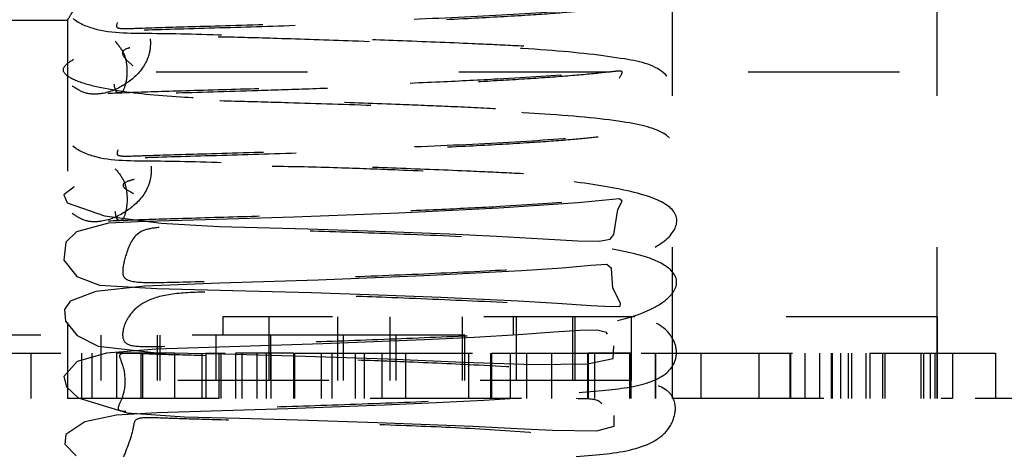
# Model space of a CAD drawing. Header units: inches. Extents: x 1694 to 2505, y -239 to -56.
# Tile 53 of 179: x 1736.835 to 1737.486, y -148.083 to -147.799. Entities that reach past the tile are written whole.
import ezdxf

# ---------------------------------------------------------------- set-up
doc = ezdxf.new("R2010")
doc.units = ezdxf.units.IN
doc.header["$LTSCALE"] = 0.5
doc.header["$MEASUREMENT"] = 0
doc.linetypes.add('HIDDEN', pattern=[0.225, 0.15, -0.075])
doc.layers.add('SID-M-H', color=4, linetype='HIDDEN')

msp = doc.modelspace()

# ---------------------------------------------------------------- linework, layer by layer
at = {"layer": 'SID-M-H'}
for p, q in [((1737.26658, -148.0491), (1737.26658, -147.2991)), ((1737.44158, -148.0491), (1737.44158, -147.2991)), ((1736.56658, -147.7991), (1736.86671, -147.7991)), ((1736.86658, -147.79888), (1736.86658, -148.0491)), ((1737.22524, -147.83345), (1736.21658, -147.83345)), ((1738.21658, -147.83345), (1737.23214, -147.83345)), ((1736.87089, -147.90916), (1736.86405, -147.91461)), ((1736.86405, -147.91461), (1736.86633, -147.91988)), ((1737.22218, -147.91798), (1737.20418, -147.91974)), ((1737.23153, -147.91713), (1737.22218, -147.91798)), ((1737.23316, -147.91865), (1737.23153, -147.91713)), ((1736.86633, -147.91988), (1736.8909, -147.92832)), ((1737.15168, -147.9234), (1737.08553, -147.92665)), ((1737.20418, -147.91974), (1737.15168, -147.9234)), ((1737.22767, -147.94063), (1737.23031, -147.92412)), ((1737.23031, -147.92412), (1737.23316, -147.91865)), ((1736.8909, -147.92832), (1736.92842, -147.93313)), ((1736.95764, -147.93104), (1736.91813, -147.93222)), ((1737.01604, -147.92924), (1736.95764, -147.93104)), ((1737.08553, -147.92665), (1737.01604, -147.92924)), ((1736.89364, -147.93331), (1736.87257, -147.93888)), ((1736.91813, -147.93222), (1736.89364, -147.93331)), ((1736.92842, -147.93313), (1736.9668, -147.93533)), ((1736.9668, -147.93533), (1737.02544, -147.93692)), ((1737.02544, -147.93692), (1737.06477, -147.93818)), ((1736.87257, -147.93888), (1736.86546, -147.94582)), ((1737.06477, -147.93818), (1737.11895, -147.94028)), ((1737.11895, -147.94028), (1737.15013, -147.94176)), ((1737.15013, -147.94176), (1737.18092, -147.94353)), ((1737.18092, -147.94353), (1737.20386, -147.94485)), ((1737.21795, -147.94509), (1737.22522, -147.94389)), ((1737.22522, -147.94389), (1737.22767, -147.94063)), ((1736.86546, -147.94582), (1736.86417, -147.95772)), ((1737.20386, -147.94485), (1737.21795, -147.94509)), ((1736.86417, -147.95772), (1736.87269, -147.96848)), ((1737.19357, -147.96285), (1737.16672, -147.96473)), ((1737.2126, -147.9611), (1737.19357, -147.96285)), ((1737.22305, -147.96051), (1737.2126, -147.9611)), ((1737.22618, -147.96321), (1737.22305, -147.96051)), ((1737.22696, -147.97604), (1737.22618, -147.96321)), ((1736.87269, -147.96848), (1736.88756, -147.97406)), ((1737.10217, -147.96809), (1737.03225, -147.97081)), ((1737.16672, -147.96473), (1737.10217, -147.96809)), ((1736.91754, -147.97488), (1736.88522, -147.97845)), ((1736.88756, -147.97406), (1736.92547, -147.97635)), ((1736.96719, -147.97289), (1736.91754, -147.97488)), ((1736.92547, -147.97635), (1736.97579, -147.9776)), ((1737.03225, -147.97081), (1736.96719, -147.97289)), ((1737.23204, -147.98605), (1737.22696, -147.97604)), ((1736.88522, -147.97845), (1736.86823, -147.98476)), ((1736.97579, -147.9776), (1737.02784, -147.97909)), ((1737.02784, -147.97909), (1737.07216, -147.98057)), ((1737.07216, -147.98057), (1737.11325, -147.98215)), ((1737.11325, -147.98215), (1737.16439, -147.98448)), ((1736.86823, -147.98476), (1736.86445, -147.9902)), ((1737.16439, -147.98448), (1737.19034, -147.98597)), ((1737.19034, -147.98597), (1737.21273, -147.98755)), ((1737.21273, -147.98755), (1737.22623, -147.98836)), ((1737.22623, -147.98836), (1737.23187, -147.98795)), ((1737.23187, -147.98795), (1737.23204, -147.98605)), ((1736.86445, -147.9902), (1736.86525, -147.99802)), ((1736.96926, -147.9951), (1736.96926, -148.0071)), ((1737.44167, -147.9951), (1736.96926, -147.9951)), ((1736.99993, -148.0371), (1736.99993, -147.9951)), ((1737.04516, -148.0371), (1737.04516, -147.9951)), ((1737.07979, -148.0371), (1737.07979, -147.9951)), ((1737.12771, -148.0371), (1737.12771, -147.9951)), ((1737.16108, -147.9951), (1737.16108, -148.0071)), ((1737.16342, -148.0371), (1737.16342, -147.9951)), ((1737.20059, -148.0371), (1737.20059, -147.9951)), ((1737.20221, -148.0371), (1737.20221, -147.9951)), ((1737.23938, -148.0371), (1737.23938, -147.9951)), ((1737.44167, -148.0491), (1737.44167, -147.9951)), ((1736.86525, -147.99802), (1736.87281, -148.00748)), ((1737.04897, -148.0071), (1736.6915, -148.0071)), ((1736.87281, -148.00748), (1736.88689, -148.01445)), ((1736.88879, -148.0371), (1736.88879, -148.0071)), ((1736.92596, -148.0371), (1736.92596, -148.0071)), ((1736.92774, -148.0371), (1736.92774, -148.0071)), ((1736.9649, -148.0371), (1736.9649, -148.0071)), ((1737.00089, -148.0371), (1737.00089, -148.0071)), ((1737.12927, -148.0071), (1737.04897, -148.0071)), ((1737.04897, -148.0371), (1737.04897, -148.0071)), ((1737.0839, -148.0371), (1737.0839, -148.0071)), ((1737.13548, -148.00864), (1737.10252, -148.01021)), ((1737.12927, -148.0371), (1737.12927, -148.0071)), ((1737.1646, -148.00694), (1737.13548, -148.00864)), ((1737.18807, -148.00528), (1737.1646, -148.00694)), ((1737.20542, -148.00402), (1737.18807, -148.00528)), ((1737.21678, -148.00378), (1737.20542, -148.00402)), ((1737.22289, -148.00535), (1737.21678, -148.00378)), ((1737.22349, -148.00647), (1737.22289, -148.00535)), ((1736.88689, -148.01445), (1736.92343, -148.01852)), ((1736.97369, -148.01482), (1736.92511, -148.01636)), ((1737.03525, -148.01284), (1736.97369, -148.01482)), ((1737.10252, -148.01021), (1737.03525, -148.01284)), ((1737.22719, -148.02266), (1737.22763, -148.01421)), ((1736.84228, -148.0191), (1736.84228, -148.0491)), ((1736.89239, -148.01896), (1736.87291, -148.02455)), ((1736.87579, -148.0191), (1736.87579, -148.0491)), ((1736.88249, -148.0191), (1736.88249, -148.0491)), ((1736.92511, -148.01636), (1736.89239, -148.01896)), ((1736.89894, -148.0191), (1736.89894, -148.0491)), ((1736.93732, -148.0191), (1736.89894, -148.0191)), ((1736.91508, -148.0191), (1736.91508, -148.0491)), ((1736.916, -148.0191), (1736.916, -148.0491)), ((1736.92343, -148.01852), (1736.96933, -148.01954)), ((1736.93732, -148.0191), (1736.93732, -148.0491)), ((1736.95529, -148.0191), (1736.95529, -148.0491)), ((1736.95795, -148.0191), (1736.95795, -148.0491)), ((1736.95795, -148.0191), (1736.97064, -148.0191)), ((1736.96646, -148.0191), (1736.96646, -148.0491)), ((1736.96789, -148.0191), (1736.96789, -148.0491)), ((1736.96933, -148.01954), (1737.02353, -148.02108)), ((1736.97753, -148.0191), (1736.97753, -148.0491)), ((1737.01591, -148.0191), (1736.97753, -148.0191)), ((1736.9818, -148.0191), (1736.9818, -148.0491)), ((1736.99165, -148.0191), (1736.99165, -148.0491)), ((1736.99796, -148.0191), (1736.99796, -148.0491)), ((1737.00099, -148.0191), (1737.00099, -148.0491)), ((1737.01591, -148.0191), (1737.01591, -148.0491)), ((1737.01652, -148.0191), (1737.0273, -148.0191)), ((1737.01652, -148.0191), (1737.01652, -148.0491)), ((1737.02353, -148.02108), (1737.07816, -148.02291)), ((1737.03419, -148.0191), (1737.03419, -148.0491)), ((1737.0412, -148.0191), (1737.0412, -148.0491)), ((1737.05673, -148.0191), (1737.05673, -148.0491)), ((1737.06256, -148.0191), (1737.06256, -148.0491)), ((1737.0744, -148.0191), (1737.0744, -148.0491)), ((1737.08991, -148.0191), (1737.08991, -148.0491)), ((1737.13167, -148.0191), (1737.13167, -148.0491)), ((1737.14616, -148.0191), (1737.14616, -148.0491)), ((1737.14625, -148.0191), (1737.14625, -148.0491)), ((1737.14682, -148.0191), (1737.14682, -148.0491)), ((1737.14688, -148.0191), (1737.14688, -148.0491)), ((1737.15377, -148.0191), (1737.15911, -148.0191)), ((1737.15911, -148.0191), (1737.15911, -148.0491)), ((1737.17005, -148.0191), (1737.17005, -148.0491)), ((1737.1865, -148.0191), (1737.1865, -148.0491)), ((1737.21026, -148.0191), (1737.21026, -148.0491)), ((1737.21076, -148.0191), (1737.21076, -148.0491)), ((1737.23889, -148.0191), (1737.21076, -148.0191)), ((1737.21483, -148.0191), (1737.21483, -148.0491)), ((1737.23803, -148.0191), (1737.23803, -148.0491)), ((1737.23889, -148.0191), (1737.23889, -148.0491)), ((1737.24578, -148.0191), (1737.3969, -148.0191)), ((1737.25504, -148.0191), (1737.25504, -148.0491)), ((1737.25532, -148.0191), (1737.25532, -148.0491)), ((1737.28519, -148.0191), (1737.28519, -148.0491)), ((1737.32357, -148.0191), (1737.32357, -148.0491)), ((1737.34402, -148.0191), (1737.34402, -148.0491)), ((1737.34459, -148.0191), (1737.34459, -148.0491)), ((1737.35404, -148.0191), (1737.35404, -148.0491)), ((1737.36378, -148.0191), (1737.36378, -148.0491)), ((1737.37141, -148.0191), (1737.37141, -148.0491)), ((1737.37212, -148.0191), (1737.37212, -148.0491)), ((1737.37755, -148.0191), (1737.37755, -148.0491)), ((1737.38263, -148.0191), (1737.38263, -148.0491)), ((1737.3848, -148.0191), (1737.3848, -148.0491)), ((1737.39424, -148.0191), (1737.39424, -148.0491)), ((1737.3969, -148.0191), (1737.3969, -148.0491)), ((1737.40541, -148.0191), (1737.40541, -148.0491)), ((1737.40684, -148.0191), (1737.40684, -148.0491)), ((1737.4306, -148.0191), (1737.4306, -148.0491)), ((1737.43252, -148.0191), (1737.43252, -148.0491)), ((1737.43691, -148.0191), (1737.43691, -148.0491)), ((1737.43994, -148.0191), (1737.43994, -148.0491)), ((1737.45151, -148.0191), (1737.45151, -148.0491)), ((1737.48015, -148.0191), (1737.48015, -148.0491)), ((1736.87291, -148.02455), (1736.86398, -148.03445)), ((1737.07816, -148.02291), (1737.12837, -148.02493)), ((1737.12837, -148.02493), (1737.17471, -148.02648)), ((1737.17471, -148.02648), (1737.21028, -148.02615)), ((1737.21028, -148.02615), (1737.22719, -148.02266)), ((1736.86398, -148.03445), (1736.86574, -148.04129)), ((1736.86574, -148.04129), (1736.87365, -148.04847)), ((1737.23938, -148.0371), (1736.88879, -148.0371)), ((1737.56658, -148.0491), (1736.56658, -148.0491)), ((1736.87365, -148.04847), (1736.90595, -148.05851)), ((1737.07616, -148.05345), (1737.0122, -148.05574)), ((1737.11023, -148.05196), (1737.07616, -148.05345)), ((1737.14181, -148.05029), (1737.11023, -148.05196)), ((1737.16263, -148.0491), (1737.14181, -148.05029)), ((1736.89891, -148.06004), (1736.87805, -148.06446)), ((1736.92586, -148.05836), (1736.89891, -148.06004)), ((1736.90595, -148.05851), (1736.94389, -148.06119)), ((1736.96159, -148.0573), (1736.92586, -148.05836)), ((1736.94389, -148.06119), (1736.98015, -148.06196)), ((1737.0122, -148.05574), (1736.96159, -148.0573)), ((1737.22783, -148.06736), (1737.22795, -148.06015)), ((1736.87805, -148.06446), (1736.86535, -148.07279)), ((1736.98015, -148.06196), (1737.01882, -148.06305)), ((1737.01882, -148.06305), (1737.07139, -148.06477)), ((1737.07139, -148.06477), (1737.13439, -148.06737)), ((1737.13439, -148.06737), (1737.16377, -148.0688)), ((1737.21648, -148.07026), (1737.22783, -148.06736)), ((1736.86535, -148.07279), (1736.86476, -148.07925)), ((1737.16377, -148.0688), (1737.18722, -148.06992)), ((1737.18722, -148.06992), (1737.21648, -148.07026)), ((1736.86476, -148.07925), (1736.87222, -148.0869))]:
    msp.add_line(p, q, dxfattribs=at)
for points, knots in [([(1736.86671, -147.79888), (1736.86729, -147.79798), (1736.86845, -147.79615), (1736.87808, -147.78015), (1736.89165, -147.75454), (1736.90502, -147.7207), (1736.91159, -147.68275), (1736.9094, -147.64768), (1736.90039, -147.61468), (1736.88686, -147.58391), (1736.87344, -147.56004), (1736.86609, -147.5483), (1736.86713, -147.54998), (1736.86735, -147.55032)], [0, 0, 0, 0, 0.0878427, 0.177832, 0.2781195, 0.3922979, 0.4790559, 0.566082, 0.6489102, 0.7458096, 0.8603305, 0.9713338, 1, 1, 1, 1]), ([(1736.89312, -147.84744), (1736.90124, -147.84711), (1736.91686, -147.84646), (1736.96296, -147.84516), (1737.01422, -147.8436), (1737.06553, -147.84182), (1737.11166, -147.83992), (1737.16048, -147.83753), (1737.20422, -147.83447), (1737.23806, -147.83195), (1737.2596, -147.82201), (1737.26858, -147.80812), (1737.26765, -147.79636), (1737.26115, -147.78832), (1737.23844, -147.78166), (1737.18934, -147.77723), (1737.1286, -147.77368), (1737.06968, -147.77131), (1737.01955, -147.76973), (1736.97559, -147.76847), (1736.94036, -147.7676), (1736.9128, -147.76665), (1736.89981, -147.766), (1736.90292, -147.77148), (1736.90543, -147.78958), (1736.89927, -147.80092), (1736.89822, -147.80421), (1736.90277, -147.80494), (1736.92111, -147.8041), (1736.95409, -147.80328), (1737.01213, -147.80151), (1737.08192, -147.7991), (1737.15149, -147.79611), (1737.20879, -147.79216), (1737.24466, -147.78895), (1737.26713, -147.77946), (1737.27002, -147.76174), (1737.25956, -147.74551), (1737.23512, -147.73994), (1737.18597, -147.73422), (1737.12207, -147.7313), (1737.0589, -147.72887), (1737.00719, -147.7271), (1736.96368, -147.72582), (1736.93189, -147.72584), (1736.92345, -147.72873), (1736.9207, -147.72967)], [0, 0, 0, 0, 0.030086, 0.057912, 0.083469, 0.106756, 0.127768, 0.146493, 0.17745, 0.204188, 0.21683, 0.228886, 0.240951, 0.254451, 0.286493, 0.323326, 0.353908, 0.377081, 0.40418, 0.421749, 0.441953, 0.462452, 0.480631, 0.496764, 0.511297, 0.523847, 0.535742, 0.547346, 0.558952, 0.584929, 0.614806, 0.646777, 0.678806, 0.711027, 0.742208, 0.769832, 0.782339, 0.79393, 0.821064, 0.854912, 0.889897, 0.916979, 0.940372, 0.960473, 0.987109, 1, 1, 1, 1]), ([(1736.86994, -147.74123), (1736.86701, -147.7432), (1736.86135, -147.74701), (1736.86646, -147.75278), (1736.87931, -147.75763), (1736.90264, -147.76233), (1736.93731, -147.7657), (1736.97899, -147.76738), (1737.01238, -147.76811), (1737.04716, -147.76903), (1737.08222, -147.7703), (1737.1208, -147.77184), (1737.15484, -147.77346), (1737.18657, -147.77536), (1737.20955, -147.77695), (1737.22213, -147.77644), (1737.22934, -147.77583), (1737.22689, -147.75925), (1737.23377, -147.74942), (1737.23304, -147.74813), (1737.22271, -147.74946), (1737.20193, -147.75153), (1737.17431, -147.75357), (1737.14122, -147.75555), (1737.10448, -147.75737), (1737.06584, -147.75899), (1737.02727, -147.7604), (1736.98145, -147.76184), (1736.93537, -147.76331), (1736.90254, -147.76385), (1736.88073, -147.76598), (1736.86798, -147.77173), (1736.86119, -147.78372), (1736.86726, -147.79808), (1736.88942, -147.80824), (1736.92437, -147.80741), (1736.97583, -147.80917), (1737.03365, -147.81072), (1737.08658, -147.81259), (1737.12919, -147.81429), (1737.16464, -147.81595), (1737.1928, -147.81751), (1737.21582, -147.81924), (1737.22876, -147.82008), (1737.23339, -147.81921), (1737.22993, -147.81704), (1737.22514, -147.79662), (1737.22548, -147.79146), (1737.21595, -147.79219), (1737.19711, -147.7942), (1737.16801, -147.79622), (1737.12986, -147.79835), (1737.08159, -147.80051), (1737.02561, -147.80256), (1736.96715, -147.80437), (1736.92493, -147.80557), (1736.89895, -147.80638), (1736.89109, -147.80673), (1736.88707, -147.80691)], [0, 0, 0, 0, 0.019682, 0.037962, 0.054737, 0.069953, 0.095715, 0.11581, 0.130708, 0.140765, 0.161735, 0.17565, 0.191811, 0.209708, 0.226056, 0.240222, 0.252237, 0.272947, 0.284673, 0.297791, 0.312542, 0.328818, 0.345404, 0.36206, 0.378758, 0.395482, 0.412208, 0.428658, 0.457727, 0.481676, 0.503335, 0.514509, 0.526518, 0.540001, 0.554137, 0.583657, 0.61481, 0.640751, 0.660771, 0.682895, 0.697111, 0.713348, 0.730992, 0.746954, 0.760764, 0.772566, 0.793569, 0.805205, 0.818071, 0.832375, 0.848298, 0.866792, 0.887996, 0.911907, 0.938523, 0.967836, 0.983578, 1, 1, 1, 1]), ([(1736.92122, -147.81146), (1736.92133, -147.8142), (1736.92152, -147.81951), (1736.91654, -147.83216), (1736.90488, -147.84219), (1736.8919, -147.84816), (1736.87807, -147.84826), (1736.87248, -147.84452), (1736.86958, -147.84258)], [0, 0, 0, 0, 0.132632, 0.257701, 0.484823, 0.720509, 0.855331, 1, 1, 1, 1]), ([(1736.89353, -147.93167), (1736.90178, -147.93134), (1736.91765, -147.93069), (1736.964, -147.92938), (1737.01542, -147.92781), (1737.06678, -147.92602), (1737.11287, -147.92411), (1737.16158, -147.92172), (1737.20511, -147.91865), (1737.23879, -147.91612), (1737.26016, -147.90603), (1737.26889, -147.89205), (1737.26768, -147.88033), (1737.26092, -147.87239), (1737.23778, -147.86573), (1737.18847, -147.86139), (1737.12761, -147.85788), (1737.06865, -147.85552), (1737.01856, -147.85394), (1736.97472, -147.85269), (1736.93964, -147.85182), (1736.9123, -147.85088), (1736.89955, -147.85024), (1736.90288, -147.85572), (1736.90554, -147.87383), (1736.89954, -147.88515), (1736.89864, -147.88844), (1736.90335, -147.88917), (1736.92189, -147.88832), (1736.9551, -147.8875), (1737.01333, -147.88572), (1737.08318, -147.8833), (1737.15267, -147.88031), (1737.20979, -147.87634), (1737.24548, -147.87309), (1737.26756, -147.86335), (1737.27, -147.8457), (1737.25929, -147.82966), (1737.2346, -147.82409), (1737.18516, -147.81841), (1737.12107, -147.81549), (1737.05787, -147.81307), (1737.00622, -147.81131), (1736.96294, -147.81005), (1736.93172, -147.81007), (1736.92358, -147.81294), (1736.92104, -147.81384)], [0, 0, 0, 0, 0.030113, 0.057963, 0.083543, 0.106851, 0.127882, 0.146625, 0.177613, 0.204389, 0.217058, 0.229136, 0.241207, 0.254708, 0.286751, 0.323584, 0.35418, 0.37737, 0.404491, 0.422074, 0.442294, 0.462809, 0.481002, 0.497147, 0.511692, 0.524252, 0.536157, 0.547772, 0.559389, 0.585388, 0.615291, 0.647292, 0.679356, 0.711628, 0.742875, 0.770549, 0.783056, 0.79464, 0.821785, 0.855654, 0.890664, 0.917768, 0.94118, 0.961295, 0.987946, 1, 1, 1, 1]), ([(1736.89796, -147.813), (1736.90014, -147.81563), (1736.90438, -147.82073), (1736.90645, -147.83286), (1736.90488, -147.84215), (1736.90292, -147.84751), (1736.89835, -147.84727), (1736.8977, -147.84339), (1736.89736, -147.84138)], [0, 0, 0, 0, 0.132535, 0.257513, 0.484674, 0.720509, 0.855332, 1, 1, 1, 1]), ([(1736.90775, -147.81747), (1736.90721, -147.8176), (1736.90205, -147.81892), (1736.90294, -147.82368), (1736.90745, -147.82729), (1736.9098, -147.82917)], [0, 0, 0, 0, 0.052735, 0.508271, 1, 1, 1, 1]), ([(1736.87041, -147.82519), (1736.86736, -147.82717), (1736.86149, -147.83099), (1736.86628, -147.8368), (1736.87889, -147.84171), (1736.902, -147.84649), (1736.93651, -147.84991), (1736.97809, -147.8516), (1737.01144, -147.85233), (1737.04619, -147.85324), (1737.08124, -147.8545), (1737.11988, -147.85604), (1737.15402, -147.85766), (1737.18589, -147.85955), (1737.20908, -147.86114), (1737.22185, -147.86065), (1737.2293, -147.86005), (1737.22696, -147.84374), (1737.2338, -147.83382), (1737.23325, -147.8324), (1737.22319, -147.83366), (1737.20267, -147.83572), (1737.17527, -147.83775), (1737.14235, -147.83973), (1737.10571, -147.84156), (1737.06711, -147.84319), (1737.02852, -147.8446), (1736.98261, -147.84605), (1736.93634, -147.84754), (1736.90323, -147.84807), (1736.88118, -147.8502), (1736.86823, -147.85595), (1736.86128, -147.86794), (1736.86717, -147.88229), (1736.8891, -147.89246), (1736.92378, -147.89164), (1736.97497, -147.89339), (1737.03268, -147.89493), (1737.08559, -147.89679), (1737.12829, -147.89849), (1737.1639, -147.90016), (1737.19226, -147.90174), (1737.21554, -147.9035), (1737.22872, -147.90439), (1737.23347, -147.9035), (1737.23024, -147.90146), (1737.22535, -147.88099), (1737.22596, -147.87566), (1737.21666, -147.87638), (1737.19801, -147.87838), (1737.16906, -147.8804), (1737.13105, -147.88254), (1737.08285, -147.88471), (1737.02686, -147.88677), (1736.96826, -147.88859), (1736.92581, -147.88979), (1736.8996, -147.8906), (1736.89159, -147.89096), (1736.8875, -147.89113)], [0, 0, 0, 0, 0.019683, 0.037971, 0.054757, 0.069984, 0.095762, 0.115864, 0.130765, 0.140822, 0.161793, 0.175708, 0.191871, 0.20977, 0.226121, 0.240289, 0.252306, 0.272986, 0.284694, 0.297796, 0.31253, 0.328788, 0.345362, 0.36201, 0.378703, 0.395424, 0.41215, 0.428599, 0.457666, 0.481614, 0.503271, 0.514445, 0.526453, 0.539935, 0.554071, 0.583594, 0.614749, 0.64069, 0.66071, 0.682837, 0.697058, 0.713304, 0.730963, 0.746942, 0.760767, 0.772574, 0.793582, 0.805223, 0.818088, 0.832389, 0.848309, 0.866802, 0.888003, 0.911912, 0.938526, 0.967838, 0.983579, 1, 1, 1, 1]), ([(1736.92187, -147.89569), (1736.9219, -147.89842), (1736.92198, -147.90374), (1736.91681, -147.91642), (1736.90499, -147.92643), (1736.89197, -147.93241), (1736.87812, -147.93252), (1736.87257, -147.92878), (1736.86969, -147.92684)], [0, 0, 0, 0, 0.13228, 0.257141, 0.484595, 0.720724, 0.855489, 1, 1, 1, 1]), ([(1737.26473, -149.0007), (1737.26689, -148.99727), (1737.27117, -148.99046), (1737.26548, -148.97764), (1737.24669, -148.96745), (1737.21517, -148.96098), (1737.17082, -148.95512), (1737.11618, -148.95246), (1737.05251, -148.9501), (1736.99719, -148.94849), (1736.95781, -148.94732), (1736.93438, -148.94652), (1736.91614, -148.94664), (1736.9088, -148.95336), (1736.90519, -148.97046), (1736.90323, -148.98089), (1736.91161, -148.98324), (1736.92867, -148.98339), (1736.95679, -148.98269), (1737.00429, -148.98123), (1737.06892, -148.97908), (1737.13177, -148.97639), (1737.18376, -148.97356), (1737.22296, -148.97069), (1737.25307, -148.96496), (1737.27283, -148.9486), (1737.27071, -148.93426), (1737.24704, -148.92401), (1737.20258, -148.91663), (1737.14905, -148.91192), (1737.0955, -148.90952), (1737.03763, -148.90752), (1736.987, -148.90602), (1736.94833, -148.90511), (1736.92475, -148.90415), (1736.91212, -148.90385), (1736.91197, -148.91035), (1736.90955, -148.92828), (1736.89986, -148.93791), (1736.89522, -148.94119), (1736.89433, -148.94278), (1736.91027, -148.94163), (1736.9415, -148.94102), (1736.99083, -148.93952), (1737.05178, -148.93757), (1737.11565, -148.93506), (1737.17389, -148.93206), (1737.21689, -148.92886), (1737.24592, -148.92588), (1737.26378, -148.91617), (1737.27115, -148.90444), (1737.26973, -148.89212), (1737.2626, -148.88386), (1737.2433, -148.87739), (1737.20261, -148.87308), (1737.14788, -148.86977), (1737.09377, -148.86735), (1737.0416, -148.86553), (1736.99676, -148.86421), (1736.95812, -148.86314), (1736.92883, -148.86243), (1736.90719, -148.86158), (1736.89787, -148.86116), (1736.90093, -148.86506), (1736.90733, -148.87865), (1736.90415, -148.89319), (1736.90366, -148.8975), (1736.90573, -148.89984), (1736.91807, -148.8996), (1736.946, -148.89868), (1736.99147, -148.8974), (1737.05035, -148.89546), (1737.11406, -148.89308), (1737.17423, -148.89016), (1737.22326, -148.88605), (1737.25537, -148.88105), (1737.27061, -148.86969), (1737.27068, -148.85692), (1737.26257, -148.84376), (1737.24257, -148.83649), (1737.20326, -148.83071), (1737.14822, -148.82763), (1737.08545, -148.82488), (1737.02952, -148.82309), (1736.98729, -148.82168), (1736.95697, -148.82076), (1736.9266, -148.82152), (1736.90916, -148.83141), (1736.90334, -148.84733), (1736.90507, -148.85577), (1736.91721, -148.85756), (1736.9474, -148.8565), (1736.98968, -148.85532), (1737.0436, -148.8536), (1737.10374, -148.85124), (1737.16185, -148.84868), (1737.21248, -148.84525), (1737.24632, -148.83757), (1737.26342, -148.82763), (1737.27238, -148.81742), (1737.26917, -148.80589), (1737.24739, -148.79639), (1737.2102, -148.78988), (1737.1586, -148.78592), (1737.09763, -148.78326), (1737.03651, -148.78109), (1736.98387, -148.77971), (1736.94799, -148.7784), (1736.92757, -148.77799), (1736.91278, -148.77927), (1736.908, -148.78919), (1736.90389, -148.80529), (1736.90404, -148.81373), (1736.91625, -148.81498), (1736.93754, -148.81472), (1736.96918, -148.81377), (1737.01821, -148.81232), (1737.08297, -148.81004), (1737.14368, -148.80728), (1737.19304, -148.80445), (1737.22983, -148.80154), (1737.25906, -148.79324), (1737.27403, -148.77619), (1737.26683, -148.76286), (1737.23807, -148.75366), (1737.19027, -148.74668), (1737.13685, -148.74277), (1737.08248, -148.74057), (1737.02293, -148.73857), (1736.97225, -148.73719), (1736.93624, -148.73623), (1736.91769, -148.73526), (1736.91121, -148.73705), (1736.91269, -148.74982), (1736.9043, -148.76628), (1736.89733, -148.77084), (1736.89374, -148.77359), (1736.89771, -148.77374), (1736.91499, -148.77313), (1736.95035, -148.77222), (1737.00287, -148.77066), (1737.06531, -148.76857), (1737.12867, -148.766), (1737.18415, -148.76279), (1737.22421, -148.76001), (1737.25252, -148.7554), (1737.26772, -148.74287), (1737.27103, -148.72933), (1737.2674, -148.72055), (1737.25901, -148.71379), (1737.23566, -148.70764), (1737.19164, -148.70392), (1737.13569, -148.70067), (1737.08285, -148.69846), (1737.02985, -148.69668), (1736.98325, -148.69534), (1736.94454, -148.69431), (1736.91768, -148.6936), (1736.90157, -148.69273), (1736.89821, -148.69364), (1736.90477, -148.70213), (1736.90612, -148.71862), (1736.90266, -148.72733), (1736.90328, -148.73057), (1736.90787, -148.73146), (1736.92448, -148.73078), (1736.95362, -148.73001), (1737.0029, -148.72854), (1737.06355, -148.72651), (1737.1272, -148.72401), (1737.1855, -148.7209), (1737.23016, -148.71687), (1737.259, -148.71161), (1737.27178, -148.69863), (1737.26891, -148.68468), (1737.25794, -148.6724), (1737.23591, -148.66685), (1737.19236, -148.66133), (1737.13468, -148.65853), (1737.07291, -148.65595), (1737.02759, -148.65455), (1736.99536, -148.65353), (1736.97074, -148.65259), (1736.94615, -148.65235), (1736.91993, -148.65501), (1736.90665, -148.66741), (1736.90287, -148.68158), (1736.90651, -148.68826), (1736.92234, -148.6889), (1736.95572, -148.68776), (1737.00011, -148.68651), (1737.05599, -148.68466), (1737.11634, -148.68221), (1737.17349, -148.67959), (1737.22256, -148.67544), (1737.25385, -148.66568), (1737.26717, -148.65532), (1737.27232, -148.64533), (1737.26517, -148.63474), (1737.2399, -148.62608), (1737.1994, -148.62027), (1737.1449, -148.61674), (1737.08234, -148.6142), (1737.02313, -148.61219), (1736.97266, -148.61096), (1736.93984, -148.60952), (1736.92196, -148.60979), (1736.91054, -148.61282), (1736.90685, -148.62516), (1736.90291, -148.63962), (1736.90579, -148.64614), (1736.92234, -148.64652), (1736.94783, -148.64593), (1736.98186, -148.6449), (1737.0322, -148.64337), (1737.09659, -148.64098), (1737.15498, -148.63819), (1737.20175, -148.63534), (1737.23658, -148.63213), (1737.26436, -148.62073), (1737.27397, -148.60415), (1737.26175, -148.59173), (1737.22814, -148.58334), (1737.17797, -148.57699), (1737.12454, -148.5737), (1737.06887, -148.57161), (1737.00808, -148.56961), (1736.95776, -148.56847), (1736.92651, -148.56724), (1736.91338, -148.56691), (1736.9123, -148.57292), (1736.91006, -148.59033), (1736.90008, -148.60048), (1736.89537, -148.60368), (1736.89399, -148.60524), (1736.90173, -148.60488), (1736.92041, -148.60455), (1736.96004, -148.60343), (1737.01539, -148.60178), (1737.07885, -148.59956), (1737.1414, -148.5969), (1737.19346, -148.59352), (1737.23137, -148.5911), (1737.2588, -148.58412), (1737.27007, -148.56826), (1737.26909, -148.55137), (1737.25803, -148.54493), (1737.22758, -148.53807), (1737.17998, -148.53474), (1737.12411, -148.53165), (1737.07207, -148.52959), (1737.01766, -148.52783), (1736.9693, -148.52646), (1736.93146, -148.52555), (1736.90906, -148.52464), (1736.89841, -148.52434), (1736.9028, -148.52853), (1736.90459, -148.55412), (1736.90185, -148.56061), (1736.90359, -148.5629), (1736.91191, -148.56277), (1736.93057, -148.56213), (1736.96237, -148.56126), (1737.01484, -148.55966), (1737.07697, -148.55752), (1737.14003, -148.55492), (1737.19602, -148.5516), (1737.2361, -148.5478), (1737.25876, -148.54247), (1737.26889, -148.53225), (1737.27073, -148.52265), (1737.26599, -148.51176), (1737.2532, -148.50249), (1737.22797, -148.49674), (1737.18086, -148.49225), (1737.12091, -148.48941), (1737.0611, -148.48705), (1737.01691, -148.48579), (1736.98489, -148.48461), (1736.95946, -148.48384), (1736.93591, -148.48449), (1736.91456, -148.48964), (1736.90466, -148.50316), (1736.90278, -148.51541), (1736.90854, -148.52034), (1736.92845, -148.52018), (1736.96429, -148.51903), (1737.01102, -148.51767), (1737.06856, -148.51568), (1737.12885, -148.51319), (1737.18489, -148.51043), (1737.23236, -148.5051), (1737.26544, -148.49125), (1737.2733, -148.47552), (1737.26032, -148.46385), (1737.2317, -148.45593), (1737.18777, -148.45081), (1737.13045, -148.44761), (1737.06706, -148.44517), (1737.01034, -148.44337), (1736.97035, -148.44233), (1736.94514, -148.44137), (1736.92905, -148.44104), (1736.91731, -148.44213), (1736.90903, -148.4474), (1736.90545, -148.46093), (1736.90236, -148.47344), (1736.90738, -148.47724), (1736.91989, -148.47796), (1736.94234, -148.47766), (1736.98501, -148.4763), (1737.04608, -148.4744), (1737.10976, -148.47191), (1737.16573, -148.46911), (1737.20995, -148.46625), (1737.24341, -148.46213), (1737.26851, -148.44798), (1737.27273, -148.43232), (1737.25548, -148.4209), (1737.21741, -148.41308), (1737.16577, -148.40752), (1737.11203, -148.4047), (1737.0549, -148.40264), (1737.0048, -148.4011), (1736.96549, -148.40004), (1736.93806, -148.39931), (1736.91927, -148.39836), (1736.91178, -148.39986), (1736.91277, -148.41146), (1736.90518, -148.42801), (1736.89784, -148.43304), (1736.89322, -148.43678), (1736.90181, -148.4362), (1736.92703, -148.43589), (1736.97042, -148.43463), (1737.02838, -148.43287), (1737.09231, -148.43053), (1737.15361, -148.42776), (1737.20193, -148.42438), (1737.23337, -148.42225), (1737.25439, -148.41564), (1737.26609, -148.40671), (1737.27028, -148.39319), (1737.26633, -148.3809), (1737.25328, -148.37469), (1737.21858, -148.36887), (1737.16791, -148.3655), (1737.11302, -148.36269), (1737.06124, -148.36073), (1737.00494, -148.35896), (1736.95527, -148.35764), (1736.91997, -148.35669), (1736.90297, -148.35586), (1736.89853, -148.35651), (1736.90665, -148.36792), (1736.90189, -148.38971), (1736.90128, -148.39354), (1736.90713, -148.39483), (1736.93181, -148.39344), (1736.97188, -148.39253), (1737.02737, -148.39074), (1737.0905, -148.38851), (1737.1525, -148.38579), (1737.20558, -148.38229), (1737.24145, -148.37872), (1737.26239, -148.37212), (1737.27012, -148.3604), (1737.26904, -148.34562), (1737.25191, -148.33265), (1737.219, -148.32715), (1737.16864, -148.32312), (1737.10713, -148.32033), (1737.04937, -148.31821), (1737.00577, -148.31692), (1736.97372, -148.31571), (1736.94817, -148.31541), (1736.92699, -148.31752), (1736.91042, -148.32515), (1736.90321, -148.3384), (1736.90312, -148.34878), (1736.91123, -148.35211), (1736.93541, -148.3514), (1736.97313, -148.3503), (1737.02242, -148.34881), (1737.08127, -148.34667), (1737.14131, -148.34417), (1737.19611, -148.34115), (1737.23406, -148.33527), (1737.25599, -148.32622), (1737.26963, -148.3161), (1737.27156, -148.30382), (1737.25471, -148.29315), (1737.22285, -148.28599), (1737.17535, -148.28145), (1737.11534, -148.27851), (1737.05219, -148.27617), (1736.99815, -148.27459), (1736.96055, -148.27346), (1736.93752, -148.27266), (1736.91793, -148.27282), (1736.90838, -148.27943), (1736.9041, -148.29628), (1736.90241, -148.30677), (1736.91052, -148.30927), (1736.92673, -148.30945), (1736.9531, -148.3088), (1736.99786, -148.30743), (1737.05994, -148.30541), (1737.12242, -148.30282), (1737.17599, -148.30003), (1737.21774, -148.29715), (1737.25016, -148.29136), (1737.27135, -148.27528), (1737.2703, -148.26068), (1737.24808, -148.25034), (1737.20602, -148.24295), (1737.15359, -148.23823), (1737.09924, -148.23574), (1737.04046, -148.23368), (1736.98998, -148.23218), (1736.95187, -148.23126), (1736.92834, -148.23035), (1736.91407, -148.22989), (1736.91201, -148.2361), (1736.90437, -148.26053), (1736.8969, -148.26493), (1736.89548, -148.2678), (1736.90629, -148.26745), (1736.93439, -148.26721), (1736.98164, -148.2658), (1737.04169, -148.26392), (1737.10569, -148.26148), (1737.16507, -148.25856), (1737.21, -148.25537), (1737.24051, -148.25266), (1737.25984, -148.24361), (1737.26875, -148.23227), (1737.26906, -148.21975), (1737.26374, -148.21099), (1737.24727, -148.20451), (1737.20884, -148.19977), (1737.15557, -148.19629), (1737.10204, -148.19375), (1737.04993, -148.19187), (1737.00451, -148.19049), (1736.96478, -148.18939), (1736.93418, -148.18864), (1736.91086, -148.18777), (1736.89966, -148.18728), (1736.90108, -148.19102), (1736.90639, -148.20452), (1736.90219, -148.21924), (1736.9005, -148.2236), (1736.90141, -148.22599), (1736.91223, -148.22579), (1736.9385, -148.2249), (1736.9823, -148.22368), (1737.04024, -148.22183), (1737.10395, -148.21946), (1737.16455, -148.21664), (1737.21411, -148.213), (1737.24644, -148.20957), (1737.26574, -148.20114), (1737.27054, -148.18768), (1737.26531, -148.1718), (1737.24636, -148.1634), (1737.20912, -148.15729), (1737.15582, -148.15411), (1737.09385, -148.15128), (1737.03761, -148.14941), (1736.99423, -148.14795), (1736.96204, -148.14694), (1736.93738, -148.14756), (1736.91704, -148.15214), (1736.90639, -148.16281), (1736.90247, -148.17416), (1736.90389, -148.18175), (1736.91485, -148.18363), (1736.94282, -148.18264), (1736.98239, -148.18155), (1737.03425, -148.17992), (1737.09407, -148.17764), (1737.1537, -148.17513), (1737.2071, -148.17165), (1737.24313, -148.16394), (1737.2615, -148.15398), (1737.27115, -148.14382), (1737.26874, -148.13239), (1737.24841, -148.12266), (1737.21329, -148.11623), (1737.1622, -148.11219), (1737.09987, -148.10942), (1737.03813, -148.10721), (1736.98659, -148.10585), (1736.95156, -148.10456), (1736.93058, -148.10413), (1736.91397, -148.10544), (1736.90721, -148.11513), (1736.90286, -148.13112), (1736.90321, -148.13965), (1736.9149, -148.14103), (1736.93498, -148.1408), (1736.96467, -148.13991), (1737.01099, -148.13855), (1737.07368, -148.1364), (1737.13455, -148.13372), (1737.1858, -148.13094), (1737.22523, -148.12796), (1737.25654, -148.1197), (1737.27285, -148.10283), (1737.26666, -148.08925), (1737.23964, -148.07997), (1737.19418, -148.07301), (1737.14127, -148.06906), (1737.08586, -148.06676), (1737.02569, -148.06472), (1736.9755, -148.06334), (1736.93991, -148.06238), (1736.92047, -148.06154), (1736.91025, -148.06188), (1736.91029, -148.07101), (1736.90106, -148.09397), (1736.89827, -148.09674), (1736.91156, -148.09895), (1736.94263, -148.09842), (1736.99348, -148.09697), (1737.05516, -148.09494), (1737.11889, -148.09243), (1737.17572, -148.0893), (1737.21772, -148.08652), (1737.2474, -148.08237), (1737.26431, -148.07062), (1737.26941, -148.05726), (1737.26736, -148.04811), (1737.26077, -148.04093), (1737.24038, -148.03474), (1737.19827, -148.03058), (1737.14356, -148.02717), (1737.09117, -148.02484), (1737.0381, -148.02301), (1736.99071, -148.02162), (1736.95067, -148.02054), (1736.92233, -148.0198), (1736.90441, -148.01889), (1736.89924, -148.0197), (1736.90441, -148.02803), (1736.90482, -148.04457), (1736.90017, -148.05343), (1736.89966, -148.05669), (1736.90307, -148.05763), (1736.91827, -148.05697), (1736.94573, -148.05625), (1736.99347, -148.05483), (1737.0534, -148.05288), (1737.11722, -148.0504), (1737.17614, -148.04744), (1737.22152, -148.04376), (1737.25127, -148.04023), (1737.2687, -148.02943), (1737.26975, -148.01408), (1737.2606, -147.99957), (1737.24011, -147.99377), (1737.19856, -147.98782), (1737.14256, -147.98501), (1737.08131, -147.98232), (1737.03569, -147.98087), (1737.00266, -147.9798), (1736.97675, -147.97882), (1736.95022, -147.97849), (1736.92794, -147.98058), (1736.91381, -147.9866), (1736.90484, -147.99688), (1736.90186, -148.00739), (1736.90511, -148.01427), (1736.91947, -148.015), (1736.95048, -148.01392), (1736.9922, -148.01276), (1737.04639, -148.011), (1737.10687, -148.00862), (1737.1659, -148.00604), (1737.21787, -148.00181), (1737.25119, -147.99207), (1737.26558, -147.98165), (1737.27128, -147.97172), (1737.26502, -147.9612), (1737.24138, -147.95234), (1737.20284, -147.94663), (1737.14827, -147.94298), (1737.08425, -147.94035), (1737.02497, -147.93832), (1736.9757, -147.9371), (1736.94334, -147.93568), (1736.92442, -147.93594), (1736.91108, -147.93896), (1736.90584, -147.95103), (1736.90195, -147.96545), (1736.9049, -147.97211), (1736.92455, -147.97269), (1736.96773, -147.97131), (1737.02426, -147.96963), (1737.08714, -147.96736), (1737.14617, -147.96464), (1737.1951, -147.96184), (1737.23257, -147.9585), (1737.26219, -147.94728), (1737.27305, -147.93071), (1737.26187, -147.91811), (1737.23088, -147.90981), (1737.18537, -147.90359), (1737.13626, -147.90034), (1737.09019, -147.89839), (1737.045, -147.8966), (1737.00107, -147.89556), (1736.95846, -147.89615), (1736.9304, -147.89782), (1736.92421, -147.89993), (1736.9237, -147.9001)], [0, 0, 0, 0, 0.001032, 0.002046, 0.003875, 0.00549, 0.006932, 0.009329, 0.011405, 0.013284, 0.015034, 0.015949, 0.016888, 0.018802, 0.020483, 0.021851, 0.023391, 0.024333, 0.025387, 0.0276, 0.029775, 0.031913, 0.033938, 0.03573, 0.037317, 0.038852, 0.040764, 0.043042, 0.045386, 0.047401, 0.04912, 0.05097, 0.053181, 0.054425, 0.05564, 0.056759, 0.057805, 0.058795, 0.059665, 0.060478, 0.061261, 0.062832, 0.064633, 0.066669, 0.068793, 0.070915, 0.073038, 0.075119, 0.076985, 0.077861, 0.078691, 0.079475, 0.080324, 0.082312, 0.084702, 0.086978, 0.0888, 0.090281, 0.092224, 0.093435, 0.094802, 0.096158, 0.097375, 0.098466, 0.099461, 0.100344, 0.101141, 0.101927, 0.102691, 0.104312, 0.106166, 0.108241, 0.110373, 0.112523, 0.114707, 0.116853, 0.118763, 0.119618, 0.120381, 0.122016, 0.124058, 0.126473, 0.128674, 0.130466, 0.13209, 0.133155, 0.134393, 0.137071, 0.13908, 0.140473, 0.141889, 0.143427, 0.145129, 0.147006, 0.149055, 0.151118, 0.153147, 0.155181, 0.156204, 0.157219, 0.159177, 0.161029, 0.16297, 0.165083, 0.167329, 0.169375, 0.171165, 0.172873, 0.17379, 0.174738, 0.176656, 0.178269, 0.179616, 0.181256, 0.182244, 0.183329, 0.185508, 0.18766, 0.189783, 0.191753, 0.193504, 0.195064, 0.196691, 0.198697, 0.201032, 0.20328, 0.205221, 0.206935, 0.208882, 0.211167, 0.212405, 0.213561, 0.214631, 0.215648, 0.216584, 0.217412, 0.21821, 0.218973, 0.220593, 0.222453, 0.224532, 0.226655, 0.228777, 0.2309, 0.232934, 0.234754, 0.235609, 0.236405, 0.237215, 0.238111, 0.240201, 0.242645, 0.244808, 0.246519, 0.248041, 0.25014, 0.25143, 0.252828, 0.254115, 0.255266, 0.256307, 0.257251, 0.258075, 0.258867, 0.259642, 0.260406, 0.262085, 0.263996, 0.266104, 0.268237, 0.270389, 0.272573, 0.27465, 0.27649, 0.277306, 0.278055, 0.279794, 0.281938, 0.284368, 0.286467, 0.288157, 0.288942, 0.28992, 0.291083, 0.292413, 0.295018, 0.296854, 0.298196, 0.299628, 0.301179, 0.302907, 0.304819, 0.306893, 0.30895, 0.310993, 0.313053, 0.314082, 0.315093, 0.317016, 0.31884, 0.320817, 0.322991, 0.32524, 0.327223, 0.32893, 0.330661, 0.331597, 0.332568, 0.334465, 0.336007, 0.337374, 0.339107, 0.340135, 0.341222, 0.343373, 0.345506, 0.347608, 0.349526, 0.351243, 0.352788, 0.354526, 0.356613, 0.358961, 0.361121, 0.362999, 0.364748, 0.366781, 0.369128, 0.370318, 0.37142, 0.372454, 0.373438, 0.374308, 0.375116, 0.375895, 0.376653, 0.378331, 0.380248, 0.382356, 0.384479, 0.3866, 0.388722, 0.390695, 0.392472, 0.393301, 0.394086, 0.395877, 0.398071, 0.400514, 0.402564, 0.404164, 0.405794, 0.408049, 0.409416, 0.410773, 0.411991, 0.413083, 0.414953, 0.41575, 0.416536, 0.4173, 0.418082, 0.419819, 0.421789, 0.423914, 0.426049, 0.428201, 0.430375, 0.432381, 0.433304, 0.434164, 0.434939, 0.435716, 0.437559, 0.439806, 0.442199, 0.444196, 0.445796, 0.446678, 0.447758, 0.449018, 0.450436, 0.452878, 0.454537, 0.455874, 0.457315, 0.458884, 0.460644, 0.462595, 0.464682, 0.466741, 0.468804, 0.470887, 0.472903, 0.474778, 0.476597, 0.478622, 0.48087, 0.483084, 0.48499, 0.486633, 0.487495, 0.48841, 0.48937, 0.49037, 0.492212, 0.49368, 0.495105, 0.495969, 0.496933, 0.499051, 0.501179, 0.503299, 0.505372, 0.507245, 0.508932, 0.510499, 0.512337, 0.514491, 0.516813, 0.518895, 0.520725, 0.522539, 0.524647, 0.525816, 0.527026, 0.52816, 0.529215, 0.530219, 0.531153, 0.531977, 0.532766, 0.534293, 0.536028, 0.538004, 0.540126, 0.542248, 0.544369, 0.546477, 0.54839, 0.54928, 0.550133, 0.550929, 0.55174, 0.553631, 0.555929, 0.558317, 0.560255, 0.561763, 0.563548, 0.565959, 0.567357, 0.568645, 0.569797, 0.570838, 0.572599, 0.57339, 0.574166, 0.575736, 0.577531, 0.579558, 0.581687, 0.583822, 0.585976, 0.588121, 0.590061, 0.590955, 0.591778, 0.593352, 0.595299, 0.597649, 0.599955, 0.60185, 0.603428, 0.604416, 0.605599, 0.606955, 0.608389, 0.610644, 0.612143, 0.613498, 0.614942, 0.616537, 0.618332, 0.620327, 0.622415, 0.624482, 0.626573, 0.627635, 0.628681, 0.630668, 0.632485, 0.634328, 0.636412, 0.638728, 0.640878, 0.642695, 0.644304, 0.645189, 0.64613, 0.648129, 0.649891, 0.651289, 0.652802, 0.653707, 0.654709, 0.656817, 0.658926, 0.661037, 0.663072, 0.664906, 0.666569, 0.668189, 0.670114, 0.672323, 0.674588, 0.676605, 0.678403, 0.680302, 0.682472, 0.683663, 0.684828, 0.68591, 0.686926, 0.688758, 0.689553, 0.69032, 0.691868, 0.693658, 0.69569, 0.697814, 0.699935, 0.702056, 0.704134, 0.705994, 0.706864, 0.707692, 0.708477, 0.709329, 0.711322, 0.713722, 0.716006, 0.717832, 0.719313, 0.721255, 0.722465, 0.723832, 0.72519, 0.726409, 0.727502, 0.728497, 0.729382, 0.730179, 0.730965, 0.731729, 0.733349, 0.735202, 0.737276, 0.739405, 0.741541, 0.743696, 0.745795, 0.747676, 0.748538, 0.749321, 0.750973, 0.753022, 0.755439, 0.757642, 0.759435, 0.761073, 0.762168, 0.763451, 0.764898, 0.766846, 0.76832, 0.769707, 0.771073, 0.772522, 0.774149, 0.775983, 0.778022, 0.780106, 0.782188, 0.784312, 0.785379, 0.786419, 0.788362, 0.790123, 0.792015, 0.79417, 0.796522, 0.798596, 0.800311, 0.801928, 0.802841, 0.803813, 0.80583, 0.807509, 0.808874, 0.810472, 0.811414, 0.812441, 0.814526, 0.816622, 0.818728, 0.820716, 0.822517, 0.824162, 0.825861, 0.827859, 0.830108, 0.832297, 0.83426, 0.836062, 0.838036, 0.840259, 0.84144, 0.842552, 0.843585, 0.844556, 0.846285, 0.847785, 0.849369, 0.851212, 0.853288, 0.85541, 0.857531, 0.859652, 0.861682, 0.863494, 0.864344, 0.86514, 0.865952, 0.86685, 0.868948, 0.871404, 0.873573, 0.875287, 0.876809, 0.878907, 0.880196, 0.881595, 0.882884, 0.884036, 0.885078, 0.886024, 0.886849, 0.88764, 0.888416, 0.889179, 0.890856, 0.892767, 0.894874, 0.897003, 0.899141, 0.901297, 0.903334, 0.905158, 0.905987, 0.906751, 0.9085, 0.91065, 0.913082, 0.915183, 0.916874, 0.917664, 0.918663, 0.919864, 0.921246, 0.92271, 0.923964, 0.925839, 0.927161, 0.928533, 0.929994, 0.931656, 0.933534, 0.935605, 0.937692, 0.939797, 0.941951, 0.943015, 0.944039, 0.945927, 0.947655, 0.949607, 0.951845, 0.954193, 0.956178, 0.957786, 0.959454, 0.9604, 0.961407, 0.963404, 0.965, 0.966369, 0.968045, 0.97004, 0.972106, 0.974194, 0.976289, 0.978233, 0.980008, 0.981646, 0.983436, 0.985495, 0.98774, 0.989764, 0.991481, 0.993228, 0.994495, 0.996033, 0.997817, 0.999821, 1, 1, 1, 1]), ([(1736.89808, -147.89726), (1736.90024, -147.89989), (1736.90446, -147.90499), (1736.9065, -147.91714), (1736.90498, -147.9264), (1736.90322, -147.93174), (1736.89887, -147.93151), (1736.89836, -147.92762), (1736.89809, -147.9256)], [0, 0, 0, 0, 0.132181, 0.256949, 0.484447, 0.720726, 0.85549, 1, 1, 1, 1]), ([(1736.91058, -147.90432), (1736.90879, -147.90484), (1736.89902, -147.90763), (1736.90516, -147.91095), (1736.91016, -147.91366)], [0, 0, 0, 0, 0.184189, 1, 1, 1, 1]), ([(1736.76218, -148.0191), (1736.77538, -148.0191), (1736.80172, -148.0191), (1736.84119, -148.0191), (1736.86819, -148.0191), (1736.88093, -148.0191), (1736.88197, -148.0191), (1736.88249, -148.0191)], [0, 0, 0, 0, 0.251071, 0.501095, 0.749791, 0.874852, 1, 1, 1, 1]), ([(1737.0228, -148.0191), (1737.02593, -148.0191), (1737.03301, -148.0191), (1737.0398, -148.0191), (1737.04073, -148.0191), (1737.0412, -148.0191)], [0, 0, 0, 0, 0.2831085, 0.6415163, 1, 1, 1, 1]), ([(1737.03419, -148.0191), (1737.03473, -148.0191), (1737.03582, -148.0191), (1737.04837, -148.0191), (1737.08414, -148.0191), (1737.12176, -148.0191), (1737.14682, -148.0191)], [0, 0, 0, 0, 0.1254541, 0.2508965, 0.5008506, 1, 1, 1, 1]), ([(1737.14682, -148.0191), (1737.16533, -148.0191), (1737.19838, -148.0191), (1737.22651, -148.0191), (1737.23889, -148.0191)], [0, 0, 0, 0, 0.560137, 1, 1, 1, 1]), ([(1737.3969, -148.0191), (1737.41433, -148.0191), (1737.44041, -148.0191), (1737.46851, -148.0191), (1737.47885, -148.0191), (1737.47971, -148.0191), (1737.48015, -148.0191)], [0, 0, 0, 0, 0.5013998, 0.7501277, 0.8750506, 1, 1, 1, 1]), ([(1737.21975, -148.05251), (1737.21926, -148.05194), (1737.21701, -148.04927), (1737.20902, -148.04917), (1737.20275, -148.0491)], [0, 0, 0, 0, 0.21541, 1, 1, 1, 1]), ([(1737.45151, -148.0491), (1737.45118, -148.0491), (1737.45053, -148.0491), (1737.44796, -148.0491), (1737.44466, -148.0491), (1737.4442, -148.0491)], [0, 0, 0, 0, 0.463002, 0.925534, 1, 1, 1, 1])]:
    msp.add_open_spline(points, degree=3, knots=knots, dxfattribs=at)

doc.saveas('drawing.dxf')
